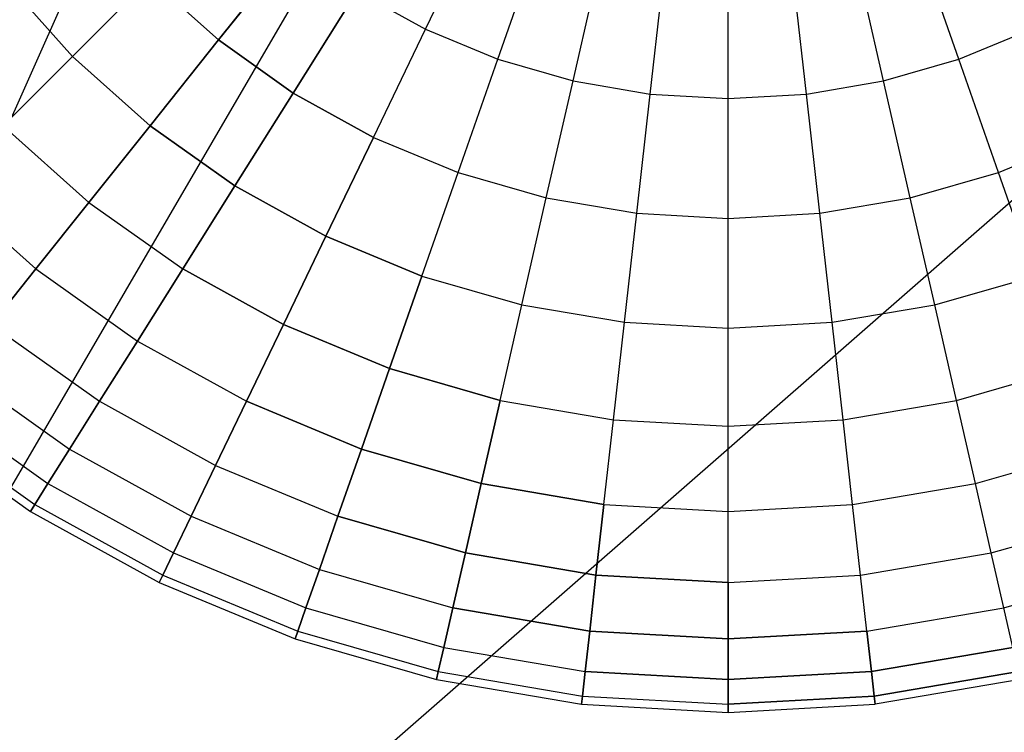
# Model space of a CAD drawing. Extents: x 0.2 to 44.2, y -21.9 to 24.
# Tile 190 of 239: x 26.5 to 32.5, y 5.8 to 10.2. Entities that reach past the tile are written whole.
import ezdxf

# ---------------------------------------------------------------- set-up
doc = ezdxf.new("R2010")
doc.units = 0
doc.header["$LTSCALE"] = 2.54
doc.layers.get('0').update_dxf_attribs({"color": 13, "linetype": 'CONTINUOUS'})

# ---------------------------------------------------------------- blocks, each defined once
blk = doc.blocks.new('KARO-10934_STL')
at = {"color": 0}
for p in [(28.9732, 15.2252, 125.8858), (28.9732, 15.2252, 125.8858), (30.5796, 14.402, 125.8858), (30.5796, 14.402, 125.8858), (34.7388, 10.9679, 125.8858), (34.7388, 10.9679, 125.8858)]:
    blk.add_line(p, (22.1855, 0, 125.7675), dxfattribs=at)
blk = doc.blocks.new('GRUPUJ_1')
at = {"color": 0}
for p, q in [((28.7555, 32.0456, 39.7151), (29.0962, 32.7531, 40.149)), ((28.7555, 32.0456, 39.7151), (29.0962, 32.7531, 40.149)), ((28.7555, 32.0456, 26.1675), (29.0962, 32.7531, 25.7335)), ((28.7555, 32.0456, 26.1675), (29.0962, 32.7531, 25.7335)), ((27.9485, 32.5527, 39.7151), (27.4923, 31.9807, 39.1959)), ((27.9485, 32.5527, 39.7151), (27.4923, 31.9807, 39.1959)), ((27.4923, 31.9807, 26.6866), (27.9485, 32.5527, 26.1675)), ((27.4923, 31.9807, 26.6866), (27.9485, 32.5527, 26.1675)), ((29.1965, 31.863, 39.7151), (29.4558, 32.6041, 40.149)), ((29.1965, 31.863, 39.7151), (29.4558, 32.6041, 40.149)), ((29.1965, 31.863, 26.1675), (29.4558, 32.6041, 25.7335)), ((29.1965, 31.863, 26.1675), (29.4558, 32.6041, 25.7335)), ((32.008, 31.863, 39.7151), (31.7487, 32.6041, 40.149)), ((32.008, 31.863, 39.7151), (31.7487, 32.6041, 40.149)), ((32.008, 31.863, 26.1675), (31.7487, 32.6041, 25.7335)), ((32.008, 31.863, 26.1675), (31.7487, 32.6041, 25.7335)), ((29.6552, 31.7309, 39.7151), (29.8299, 32.4964, 40.149)), ((29.6552, 31.7309, 39.7151), (29.8299, 32.4964, 40.149)), ((29.6552, 31.7309, 26.1675), (29.8299, 32.4964, 25.7335)), ((29.6552, 31.7309, 26.1675), (29.8299, 32.4964, 25.7335)), ((31.5494, 31.7309, 39.7151), (31.3746, 32.4964, 40.149)), ((31.5494, 31.7309, 39.7151), (31.3746, 32.4964, 40.149)), ((31.5494, 31.7309, 26.1675), (31.3746, 32.4964, 25.7335)), ((31.5494, 31.7309, 26.1675), (31.3746, 32.4964, 25.7335)), ((30.1257, 31.6509, 39.7151), (30.2136, 32.4312, 40.149)), ((30.1257, 31.6509, 39.7151), (30.2136, 32.4312, 40.149)), ((30.1257, 31.6509, 26.1675), (30.2136, 32.4312, 25.7335)), ((30.1257, 31.6509, 26.1675), (30.2136, 32.4312, 25.7335)), ((31.0788, 31.6509, 39.7151), (30.9909, 32.4312, 40.149)), ((31.0788, 31.6509, 39.7151), (30.9909, 32.4312, 40.149)), ((31.0788, 31.6509, 26.1675), (30.9909, 32.4312, 25.7335)), ((31.0788, 31.6509, 26.1675), (30.9909, 32.4312, 25.7335)), ((30.6023, 31.6241, 39.7151), (30.6023, 32.4093, 40.149)), ((30.6023, 31.6241, 39.7151), (30.6023, 32.4093, 40.149)), ((30.6023, 31.6241, 26.1675), (30.6023, 32.4093, 25.7335)), ((30.6023, 31.6241, 26.1675), (30.6023, 32.4093, 25.7335)), ((26.1796, 32.3534, 38.5981), (26.6023, 31.8804, 38.5981)), ((26.1796, 32.3534, 27.2844), (26.6023, 31.8804, 27.2844)), ((26.1796, 32.3534, 27.2844), (26.6023, 31.8804, 27.2844)), ((26.1796, 32.3534, 38.5981), (26.6023, 31.8804, 38.5981)), ((27.0753, 32.3534, 39.1959), (26.6023, 31.8804, 38.5981)), ((27.0753, 32.3534, 39.1959), (26.6023, 31.8804, 38.5981)), ((26.6023, 31.8804, 27.2844), (27.0753, 32.3534, 26.6866)), ((26.6023, 31.8804, 27.2844), (27.0753, 32.3534, 26.6866)), ((27.4923, 31.9807, 39.1959), (27.0753, 32.3534, 39.1959)), ((27.4923, 31.9807, 39.1959), (27.0753, 32.3534, 39.1959)), ((27.0753, 32.3534, 26.6866), (27.4923, 31.9807, 26.6866)), ((27.0753, 32.3534, 26.6866), (27.4923, 31.9807, 26.6866)), ((28.3378, 32.2765, 39.7151), (27.9485, 31.657, 39.1959)), ((28.3378, 32.2765, 39.7151), (27.9485, 31.657, 39.1959)), ((27.9485, 31.657, 26.6866), (28.3378, 32.2765, 26.1675)), ((27.9485, 31.657, 26.6866), (28.3378, 32.2765, 26.1675)), ((28.3378, 32.2765, 39.7151), (28.7555, 32.0456, 39.7151)), ((28.3378, 32.2765, 39.7151), (28.7555, 32.0456, 39.7151)), ((28.3378, 32.2765, 26.1675), (28.7555, 32.0456, 26.1675)), ((28.3378, 32.2765, 26.1675), (28.7555, 32.0456, 26.1675)), ((28.4381, 31.3864, 39.1959), (28.7555, 32.0456, 39.7151)), ((28.4381, 31.3864, 39.1959), (28.7555, 32.0456, 39.7151)), ((28.4381, 31.3864, 26.6866), (28.7555, 32.0456, 26.1675)), ((28.4381, 31.3864, 26.6866), (28.7555, 32.0456, 26.1675)), ((28.7555, 32.0456, 39.7151), (29.1965, 31.863, 39.7151)), ((28.7555, 32.0456, 39.7151), (29.1965, 31.863, 39.7151)), ((28.7555, 32.0456, 26.1675), (29.1965, 31.863, 26.1675)), ((28.7555, 32.0456, 26.1675), (29.1965, 31.863, 26.1675)), ((32.008, 31.863, 39.7151), (32.449, 32.0456, 39.7151)), ((32.008, 31.863, 39.7151), (32.449, 32.0456, 39.7151)), ((32.008, 31.863, 26.1675), (32.449, 32.0456, 26.1675)), ((32.008, 31.863, 26.1675), (32.449, 32.0456, 26.1675)), ((27.4923, 31.9807, 39.1959), (27.0753, 31.4577, 38.5981)), ((27.4923, 31.9807, 39.1959), (27.0753, 31.4577, 38.5981)), ((27.0753, 31.4577, 27.2844), (27.4923, 31.9807, 26.6866)), ((27.0753, 31.4577, 27.2844), (27.4923, 31.9807, 26.6866)), ((27.9485, 31.657, 39.1959), (27.4923, 31.9807, 39.1959)), ((27.9485, 31.657, 39.1959), (27.4923, 31.9807, 39.1959)), ((27.4923, 31.9807, 26.6866), (27.9485, 31.657, 26.6866)), ((27.4923, 31.9807, 26.6866), (27.9485, 31.657, 26.6866)), ((26.6023, 31.8804, 38.5981), (26.1796, 31.4577, 37.9292)), ((26.1796, 31.4577, 27.9534), (26.6023, 31.8804, 27.2844)), ((26.6023, 31.8804, 38.5981), (26.1796, 31.4577, 37.9292)), ((26.1796, 31.4577, 27.9534), (26.6023, 31.8804, 27.2844)), ((26.6023, 31.8804, 38.5981), (27.0753, 31.4577, 38.5981)), ((26.6023, 31.8804, 38.5981), (27.0753, 31.4577, 38.5981)), ((26.6023, 31.8804, 27.2844), (27.0753, 31.4577, 27.2844)), ((26.6023, 31.8804, 27.2844), (27.0753, 31.4577, 27.2844)), ((28.9549, 31.1724, 39.1959), (29.1965, 31.863, 39.7151)), ((28.9549, 31.1724, 39.1959), (29.1965, 31.863, 39.7151)), ((28.9549, 31.1724, 26.6866), (29.1965, 31.863, 26.1675)), ((28.9549, 31.1724, 26.6866), (29.1965, 31.863, 26.1675)), ((29.1965, 31.863, 39.7151), (29.6552, 31.7309, 39.7151)), ((29.1965, 31.863, 39.7151), (29.6552, 31.7309, 39.7151)), ((29.1965, 31.863, 26.1675), (29.6552, 31.7309, 26.1675)), ((29.1965, 31.863, 26.1675), (29.6552, 31.7309, 26.1675)), ((31.5494, 31.7309, 39.7151), (32.008, 31.863, 39.7151)), ((31.5494, 31.7309, 39.7151), (32.008, 31.863, 39.7151)), ((31.5494, 31.7309, 26.1675), (32.008, 31.863, 26.1675)), ((31.5494, 31.7309, 26.1675), (32.008, 31.863, 26.1675)), ((32.2497, 31.1724, 39.1959), (32.008, 31.863, 39.7151)), ((32.2497, 31.1724, 39.1959), (32.008, 31.863, 39.7151)), ((32.2497, 31.1724, 26.6866), (32.008, 31.863, 26.1675)), ((32.2497, 31.1724, 26.6866), (32.008, 31.863, 26.1675)), ((29.4923, 31.0175, 39.1959), (29.6552, 31.7309, 39.7151)), ((29.4923, 31.0175, 39.1959), (29.6552, 31.7309, 39.7151)), ((29.4923, 31.0175, 26.6866), (29.6552, 31.7309, 26.1675)), ((29.4923, 31.0175, 26.6866), (29.6552, 31.7309, 26.1675)), ((29.6552, 31.7309, 39.7151), (30.1257, 31.6509, 39.7151)), ((29.6552, 31.7309, 39.7151), (30.1257, 31.6509, 39.7151)), ((29.6552, 31.7309, 26.1675), (30.1257, 31.6509, 26.1675)), ((29.6552, 31.7309, 26.1675), (30.1257, 31.6509, 26.1675)), ((31.0788, 31.6509, 39.7151), (31.5494, 31.7309, 39.7151)), ((31.0788, 31.6509, 39.7151), (31.5494, 31.7309, 39.7151)), ((31.0788, 31.6509, 26.1675), (31.5494, 31.7309, 26.1675)), ((31.0788, 31.6509, 26.1675), (31.5494, 31.7309, 26.1675)), ((31.7122, 31.0175, 39.1959), (31.5494, 31.7309, 39.7151)), ((31.7122, 31.0175, 39.1959), (31.5494, 31.7309, 39.7151)), ((31.7122, 31.0175, 26.6866), (31.5494, 31.7309, 26.1675)), ((31.7122, 31.0175, 26.6866), (31.5494, 31.7309, 26.1675)), ((27.9485, 31.657, 39.1959), (27.5926, 31.0906, 38.5981)), ((27.9485, 31.657, 39.1959), (27.5926, 31.0906, 38.5981)), ((27.5926, 31.0906, 27.2844), (27.9485, 31.657, 26.6866)), ((27.5926, 31.0906, 27.2844), (27.9485, 31.657, 26.6866)), ((28.4381, 31.3864, 39.1959), (27.9485, 31.657, 39.1959)), ((28.4381, 31.3864, 39.1959), (27.9485, 31.657, 39.1959)), ((27.9485, 31.657, 26.6866), (28.4381, 31.3864, 26.6866)), ((27.9485, 31.657, 26.6866), (28.4381, 31.3864, 26.6866)), ((30.0438, 30.9238, 39.1959), (30.1257, 31.6509, 39.7151)), ((30.0438, 30.9238, 39.1959), (30.1257, 31.6509, 39.7151)), ((30.0438, 30.9238, 26.6866), (30.1257, 31.6509, 26.1675)), ((30.0438, 30.9238, 26.6866), (30.1257, 31.6509, 26.1675)), ((30.1257, 31.6509, 39.7151), (30.6023, 31.6241, 39.7151)), ((30.1257, 31.6509, 39.7151), (30.6023, 31.6241, 39.7151)), ((30.1257, 31.6509, 26.1675), (30.6023, 31.6241, 26.1675)), ((30.1257, 31.6509, 26.1675), (30.6023, 31.6241, 26.1675)), ((30.6023, 31.6241, 39.7151), (31.0788, 31.6509, 39.7151)), ((30.6023, 31.6241, 39.7151), (31.0788, 31.6509, 39.7151)), ((30.6023, 31.6241, 26.1675), (31.0788, 31.6509, 26.1675)), ((30.6023, 31.6241, 26.1675), (31.0788, 31.6509, 26.1675)), ((31.1607, 30.9238, 39.1959), (31.0788, 31.6509, 39.7151)), ((31.1607, 30.9238, 39.1959), (31.0788, 31.6509, 39.7151)), ((31.1607, 30.9238, 26.6866), (31.0788, 31.6509, 26.1675)), ((31.1607, 30.9238, 26.6866), (31.0788, 31.6509, 26.1675)), ((30.6023, 30.8925, 39.1959), (30.6023, 31.6241, 39.7151)), ((30.6023, 30.8925, 39.1959), (30.6023, 31.6241, 39.7151)), ((30.6023, 30.8925, 26.6866), (30.6023, 31.6241, 26.1675)), ((30.6023, 30.8925, 26.6866), (30.6023, 31.6241, 26.1675)), ((26.1796, 31.4577, 37.9292), (26.7025, 30.9903, 37.9292)), ((26.1796, 31.4577, 37.9292), (26.7025, 30.9903, 37.9292)), ((26.1796, 31.4577, 27.9534), (26.7025, 30.9903, 27.9534)), ((26.1796, 31.4577, 27.9534), (26.7025, 30.9903, 27.9534)), ((27.0753, 31.4577, 38.5981), (26.7025, 30.9903, 37.9292)), ((26.7025, 30.9903, 27.9534), (27.0753, 31.4577, 27.2844)), ((27.0753, 31.4577, 38.5981), (26.7025, 30.9903, 37.9292)), ((26.7025, 30.9903, 27.9534), (27.0753, 31.4577, 27.2844)), ((27.5926, 31.0906, 38.5981), (27.0753, 31.4577, 38.5981)), ((27.5926, 31.0906, 38.5981), (27.0753, 31.4577, 38.5981)), ((27.0753, 31.4577, 27.2844), (27.5926, 31.0906, 27.2844)), ((27.0753, 31.4577, 27.2844), (27.5926, 31.0906, 27.2844)), ((28.4381, 31.3864, 39.1959), (28.1478, 30.7837, 38.5981)), ((28.4381, 31.3864, 39.1959), (28.1478, 30.7837, 38.5981)), ((28.1478, 30.7837, 27.2844), (28.4381, 31.3864, 26.6866)), ((28.1478, 30.7837, 27.2844), (28.4381, 31.3864, 26.6866)), ((28.4381, 31.3864, 39.1959), (28.9549, 31.1724, 39.1959)), ((28.4381, 31.3864, 39.1959), (28.9549, 31.1724, 39.1959)), ((28.4381, 31.3864, 26.6866), (28.9549, 31.1724, 26.6866)), ((28.4381, 31.3864, 26.6866), (28.9549, 31.1724, 26.6866)), ((32.2497, 31.1724, 39.1959), (32.7664, 31.3864, 39.1959)), ((32.2497, 31.1724, 39.1959), (32.7664, 31.3864, 39.1959)), ((32.2497, 31.1724, 26.6866), (32.7664, 31.3864, 26.6866)), ((32.2497, 31.1724, 26.6866), (32.7664, 31.3864, 26.6866)), ((28.7339, 30.541, 38.5981), (28.9549, 31.1724, 39.1959)), ((28.7339, 30.541, 38.5981), (28.9549, 31.1724, 39.1959)), ((28.7339, 30.541, 27.2844), (28.9549, 31.1724, 26.6866)), ((28.7339, 30.541, 27.2844), (28.9549, 31.1724, 26.6866)), ((28.9549, 31.1724, 39.1959), (29.4923, 31.0175, 39.1959)), ((28.9549, 31.1724, 39.1959), (29.4923, 31.0175, 39.1959)), ((28.9549, 31.1724, 26.6866), (29.4923, 31.0175, 26.6866)), ((28.9549, 31.1724, 26.6866), (29.4923, 31.0175, 26.6866)), ((31.7122, 31.0175, 39.1959), (32.2497, 31.1724, 39.1959)), ((31.7122, 31.0175, 39.1959), (32.2497, 31.1724, 39.1959)), ((31.7122, 31.0175, 26.6866), (32.2497, 31.1724, 26.6866)), ((31.7122, 31.0175, 26.6866), (32.2497, 31.1724, 26.6866)), ((32.4706, 30.541, 38.5981), (32.2497, 31.1724, 39.1959)), ((32.4706, 30.541, 38.5981), (32.2497, 31.1724, 39.1959)), ((32.4706, 30.541, 27.2844), (32.2497, 31.1724, 26.6866)), ((32.4706, 30.541, 27.2844), (32.2497, 31.1724, 26.6866)), ((25.8125, 31.0906, 37.1975), (26.3789, 30.5844, 37.1975)), ((25.8125, 31.0906, 37.1975), (26.3789, 30.5844, 37.1975)), ((25.8125, 31.0906, 28.685), (26.3789, 30.5844, 28.685)), ((25.8125, 31.0906, 28.685), (26.3789, 30.5844, 28.685)), ((27.5926, 31.0906, 38.5981), (27.2746, 30.5844, 37.9292)), ((27.5926, 31.0906, 38.5981), (27.2746, 30.5844, 37.9292)), ((27.2746, 30.5844, 27.9534), (27.5926, 31.0906, 27.2844)), ((27.2746, 30.5844, 27.9534), (27.5926, 31.0906, 27.2844)), ((28.1478, 30.7837, 38.5981), (27.5926, 31.0906, 38.5981)), ((28.1478, 30.7837, 38.5981), (27.5926, 31.0906, 38.5981)), ((27.5926, 31.0906, 27.2844), (28.1478, 30.7837, 27.2844)), ((27.5926, 31.0906, 27.2844), (28.1478, 30.7837, 27.2844)), ((26.7025, 30.9903, 37.9292), (26.3789, 30.5844, 37.1975)), ((26.7025, 30.9903, 37.9292), (26.3789, 30.5844, 37.1975)), ((26.3789, 30.5844, 28.685), (26.7025, 30.9903, 27.9534)), ((26.3789, 30.5844, 28.685), (26.7025, 30.9903, 27.9534)), ((26.7025, 30.9903, 37.9292), (27.2746, 30.5844, 37.9292)), ((26.7025, 30.9903, 37.9292), (27.2746, 30.5844, 37.9292)), ((26.7025, 30.9903, 27.9534), (27.2746, 30.5844, 27.9534)), ((26.7025, 30.9903, 27.9534), (27.2746, 30.5844, 27.9534)), ((29.3435, 30.3654, 38.5981), (29.4923, 31.0175, 39.1959)), ((29.3435, 30.3654, 38.5981), (29.4923, 31.0175, 39.1959)), ((29.3435, 30.3654, 27.2844), (29.4923, 31.0175, 26.6866)), ((29.3435, 30.3654, 27.2844), (29.4923, 31.0175, 26.6866)), ((29.4923, 31.0175, 39.1959), (30.0438, 30.9238, 39.1959)), ((29.4923, 31.0175, 39.1959), (30.0438, 30.9238, 39.1959)), ((29.4923, 31.0175, 26.6866), (30.0438, 30.9238, 26.6866)), ((29.4923, 31.0175, 26.6866), (30.0438, 30.9238, 26.6866)), ((31.1607, 30.9238, 39.1959), (31.7122, 31.0175, 39.1959)), ((31.1607, 30.9238, 39.1959), (31.7122, 31.0175, 39.1959)), ((31.1607, 30.9238, 26.6866), (31.7122, 31.0175, 26.6866)), ((31.1607, 30.9238, 26.6866), (31.7122, 31.0175, 26.6866)), ((31.861, 30.3654, 38.5981), (31.7122, 31.0175, 39.1959)), ((31.861, 30.3654, 38.5981), (31.7122, 31.0175, 39.1959)), ((31.861, 30.3654, 27.2844), (31.7122, 31.0175, 26.6866)), ((31.861, 30.3654, 27.2844), (31.7122, 31.0175, 26.6866)), ((29.9689, 30.2591, 38.5981), (30.0438, 30.9238, 39.1959)), ((29.9689, 30.2591, 38.5981), (30.0438, 30.9238, 39.1959)), ((29.9689, 30.2591, 27.2844), (30.0438, 30.9238, 26.6866)), ((29.9689, 30.2591, 27.2844), (30.0438, 30.9238, 26.6866)), ((30.0438, 30.9238, 39.1959), (30.6023, 30.8925, 39.1959)), ((30.0438, 30.9238, 39.1959), (30.6023, 30.8925, 39.1959)), ((30.0438, 30.9238, 26.6866), (30.6023, 30.8925, 26.6866)), ((30.0438, 30.9238, 26.6866), (30.6023, 30.8925, 26.6866)), ((30.6023, 30.8925, 39.1959), (31.1607, 30.9238, 39.1959)), ((30.6023, 30.8925, 39.1959), (31.1607, 30.9238, 39.1959)), ((30.6023, 30.8925, 26.6866), (31.1607, 30.9238, 26.6866)), ((30.6023, 30.8925, 26.6866), (31.1607, 30.9238, 26.6866)), ((30.6023, 30.2235, 38.5981), (30.6023, 30.8925, 39.1959)), ((30.6023, 30.2235, 38.5981), (30.6023, 30.8925, 39.1959)), ((30.6023, 30.2235, 27.2844), (30.6023, 30.8925, 26.6866)), ((30.6023, 30.2235, 27.2844), (30.6023, 30.8925, 26.6866)), ((31.2356, 30.2591, 38.5981), (31.1607, 30.9238, 39.1959)), ((31.2356, 30.2591, 38.5981), (31.1607, 30.9238, 39.1959)), ((31.2356, 30.2591, 27.2844), (31.1607, 30.9238, 26.6866)), ((31.2356, 30.2591, 27.2844), (31.1607, 30.9238, 26.6866)), ((28.1478, 30.7837, 38.5981), (27.8885, 30.2451, 37.9292)), ((28.1478, 30.7837, 38.5981), (27.8885, 30.2451, 37.9292)), ((27.8885, 30.2451, 27.9534), (28.1478, 30.7837, 27.2844)), ((27.8885, 30.2451, 27.9534), (28.1478, 30.7837, 27.2844)), ((28.7339, 30.541, 38.5981), (28.1478, 30.7837, 38.5981)), ((28.7339, 30.541, 38.5981), (28.1478, 30.7837, 38.5981)), ((28.1478, 30.7837, 27.2844), (28.7339, 30.541, 27.2844)), ((28.1478, 30.7837, 27.2844), (28.7339, 30.541, 27.2844)), ((26.1083, 30.2451, 29.4702), (26.3789, 30.5844, 28.685)), ((26.3789, 30.5844, 37.1975), (26.1083, 30.2451, 36.4123)), ((26.1083, 30.2451, 29.4702), (26.3789, 30.5844, 28.685)), ((26.3789, 30.5844, 37.1975), (26.1083, 30.2451, 36.4123)), ((26.3789, 30.5844, 28.685), (26.9984, 30.1449, 28.685)), ((26.3789, 30.5844, 37.1975), (26.9984, 30.1449, 37.1975)), ((26.3789, 30.5844, 28.685), (26.9984, 30.1449, 28.685)), ((26.3789, 30.5844, 37.1975), (26.9984, 30.1449, 37.1975)), ((27.2746, 30.5844, 37.9292), (26.9984, 30.1449, 37.1975)), ((26.9984, 30.1449, 28.685), (27.2746, 30.5844, 27.9534)), ((27.2746, 30.5844, 37.9292), (26.9984, 30.1449, 37.1975)), ((26.9984, 30.1449, 28.685), (27.2746, 30.5844, 27.9534)), ((27.8885, 30.2451, 37.9292), (27.2746, 30.5844, 37.9292)), ((27.8885, 30.2451, 37.9292), (27.2746, 30.5844, 37.9292)), ((27.2746, 30.5844, 27.9534), (27.8885, 30.2451, 27.9534)), ((27.2746, 30.5844, 27.9534), (27.8885, 30.2451, 27.9534)), ((28.7339, 30.541, 38.5981), (28.5365, 29.9767, 37.9292)), ((28.7339, 30.541, 38.5981), (28.5365, 29.9767, 37.9292)), ((28.5365, 29.9767, 27.9534), (28.7339, 30.541, 27.2844)), ((28.5365, 29.9767, 27.9534), (28.7339, 30.541, 27.2844)), ((28.7339, 30.541, 38.5981), (29.3435, 30.3654, 38.5981)), ((28.7339, 30.541, 38.5981), (29.3435, 30.3654, 38.5981)), ((28.7339, 30.541, 27.2844), (29.3435, 30.3654, 27.2844)), ((28.7339, 30.541, 27.2844), (29.3435, 30.3654, 27.2844)), ((31.861, 30.3654, 38.5981), (32.4706, 30.541, 38.5981)), ((31.861, 30.3654, 38.5981), (32.4706, 30.541, 38.5981)), ((31.861, 30.3654, 27.2844), (32.4706, 30.541, 27.2844)), ((31.861, 30.3654, 27.2844), (32.4706, 30.541, 27.2844)), ((29.2105, 29.7826, 37.9292), (29.3435, 30.3654, 38.5981)), ((29.2105, 29.7826, 37.9292), (29.3435, 30.3654, 38.5981)), ((29.2105, 29.7826, 27.9534), (29.3435, 30.3654, 27.2844)), ((29.2105, 29.7826, 27.9534), (29.3435, 30.3654, 27.2844)), ((29.3435, 30.3654, 38.5981), (29.9689, 30.2591, 38.5981)), ((29.3435, 30.3654, 38.5981), (29.9689, 30.2591, 38.5981)), ((29.3435, 30.3654, 27.2844), (29.9689, 30.2591, 27.2844)), ((29.3435, 30.3654, 27.2844), (29.9689, 30.2591, 27.2844)), ((31.2356, 30.2591, 38.5981), (31.861, 30.3654, 38.5981)), ((31.2356, 30.2591, 38.5981), (31.861, 30.3654, 38.5981)), ((31.2356, 30.2591, 27.2844), (31.861, 30.3654, 27.2844)), ((31.2356, 30.2591, 27.2844), (31.861, 30.3654, 27.2844)), ((31.9941, 29.7826, 37.9292), (31.861, 30.3654, 38.5981)), ((31.9941, 29.7826, 37.9292), (31.861, 30.3654, 38.5981)), ((31.9941, 29.7826, 27.9534), (31.861, 30.3654, 27.2844)), ((31.9941, 29.7826, 27.9534), (31.861, 30.3654, 27.2844)), ((26.1083, 30.2451, 29.4702), (26.7675, 29.7774, 29.4702)), ((26.1083, 30.2451, 36.4123), (26.7675, 29.7774, 36.4123)), ((26.1083, 30.2451, 29.4702), (26.7675, 29.7774, 29.4702)), ((26.1083, 30.2451, 36.4123), (26.7675, 29.7774, 36.4123)), ((27.8885, 30.2451, 37.9292), (27.6632, 29.7774, 37.1975)), ((27.8885, 30.2451, 37.9292), (27.6632, 29.7774, 37.1975)), ((27.6632, 29.7774, 28.685), (27.8885, 30.2451, 27.9534)), ((27.6632, 29.7774, 28.685), (27.8885, 30.2451, 27.9534)), ((28.5365, 29.9767, 37.9292), (27.8885, 30.2451, 37.9292)), ((28.5365, 29.9767, 37.9292), (27.8885, 30.2451, 37.9292)), ((27.8885, 30.2451, 27.9534), (28.5365, 29.9767, 27.9534)), ((27.8885, 30.2451, 27.9534), (28.5365, 29.9767, 27.9534)), ((29.902, 29.6651, 37.9292), (29.9689, 30.2591, 38.5981)), ((29.902, 29.6651, 37.9292), (29.9689, 30.2591, 38.5981)), ((29.902, 29.6651, 27.9534), (29.9689, 30.2591, 27.2844)), ((29.902, 29.6651, 27.9534), (29.9689, 30.2591, 27.2844)), ((29.9689, 30.2591, 38.5981), (30.6023, 30.2235, 38.5981)), ((29.9689, 30.2591, 38.5981), (30.6023, 30.2235, 38.5981)), ((29.9689, 30.2591, 27.2844), (30.6023, 30.2235, 27.2844)), ((29.9689, 30.2591, 27.2844), (30.6023, 30.2235, 27.2844)), ((30.6023, 30.2235, 38.5981), (31.2356, 30.2591, 38.5981)), ((30.6023, 30.2235, 38.5981), (31.2356, 30.2591, 38.5981)), ((30.6023, 30.2235, 27.2844), (31.2356, 30.2591, 27.2844)), ((30.6023, 30.2235, 27.2844), (31.2356, 30.2591, 27.2844)), ((30.6023, 29.6257, 37.9292), (30.6023, 30.2235, 38.5981)), ((30.6023, 29.6257, 37.9292), (30.6023, 30.2235, 38.5981)), ((30.6023, 29.6257, 27.9534), (30.6023, 30.2235, 27.2844)), ((30.6023, 29.6257, 27.9534), (30.6023, 30.2235, 27.2844)), ((31.3026, 29.6651, 37.9292), (31.2356, 30.2591, 38.5981)), ((31.3026, 29.6651, 37.9292), (31.2356, 30.2591, 38.5981)), ((31.3026, 29.6651, 27.9534), (31.2356, 30.2591, 27.2844)), ((31.3026, 29.6651, 27.9534), (31.2356, 30.2591, 27.2844)), ((26.7675, 29.7774, 29.4702), (26.9984, 30.1449, 28.685)), ((26.9984, 30.1449, 37.1975), (26.7675, 29.7774, 36.4123)), ((26.7675, 29.7774, 29.4702), (26.9984, 30.1449, 28.685)), ((26.9984, 30.1449, 37.1975), (26.7675, 29.7774, 36.4123)), ((26.9984, 30.1449, 37.1975), (27.6632, 29.7774, 37.1975)), ((26.9984, 30.1449, 28.685), (27.6632, 29.7774, 28.685)), ((26.9984, 30.1449, 28.685), (27.6632, 29.7774, 28.685)), ((26.9984, 30.1449, 37.1975), (27.6632, 29.7774, 37.1975)), ((25.8942, 29.9767, 35.5835), (26.5849, 29.4867, 35.5835)), ((25.8942, 29.9767, 35.5835), (26.5849, 29.4867, 35.5835)), ((25.8942, 29.9767, 30.299), (26.5849, 29.4867, 30.299)), ((25.8942, 29.9767, 30.299), (26.5849, 29.4867, 30.299)), ((28.5365, 29.9767, 37.9292), (28.365, 29.4867, 37.1975)), ((28.5365, 29.9767, 37.9292), (28.365, 29.4867, 37.1975)), ((28.365, 29.4867, 28.685), (28.5365, 29.9767, 27.9534)), ((28.365, 29.4867, 28.685), (28.5365, 29.9767, 27.9534)), ((29.2105, 29.7826, 37.9292), (28.5365, 29.9767, 37.9292)), ((29.2105, 29.7826, 37.9292), (28.5365, 29.9767, 37.9292)), ((28.5365, 29.9767, 27.9534), (29.2105, 29.7826, 27.9534)), ((28.5365, 29.9767, 27.9534), (29.2105, 29.7826, 27.9534)), ((31.9941, 29.7826, 37.9292), (32.668, 29.9767, 37.9292)), ((31.9941, 29.7826, 37.9292), (32.668, 29.9767, 37.9292)), ((31.9941, 29.7826, 27.9534), (32.668, 29.9767, 27.9534)), ((31.9941, 29.7826, 27.9534), (32.668, 29.9767, 27.9534)), ((25.7394, 29.7826, 34.7214), (26.4527, 29.2764, 34.7214)), ((25.7394, 29.7826, 34.7214), (26.4527, 29.2764, 34.7214)), ((25.7394, 29.7826, 31.1611), (26.4527, 29.2764, 31.1611)), ((25.7394, 29.7826, 31.1611), (26.4527, 29.2764, 31.1611)), ((26.5849, 29.4867, 30.299), (26.7675, 29.7774, 29.4702)), ((26.7675, 29.7774, 36.4123), (26.5849, 29.4867, 35.5835)), ((26.7675, 29.7774, 36.4123), (26.5849, 29.4867, 35.5835)), ((26.5849, 29.4867, 30.299), (26.7675, 29.7774, 29.4702)), ((26.7675, 29.7774, 29.4702), (27.4749, 29.3864, 29.4702)), ((26.7675, 29.7774, 29.4702), (27.4749, 29.3864, 29.4702)), ((26.7675, 29.7774, 36.4123), (27.4749, 29.3864, 36.4123)), ((26.7675, 29.7774, 36.4123), (27.4749, 29.3864, 36.4123)), ((27.6632, 29.7774, 37.1975), (27.4749, 29.3864, 36.4123)), ((27.4749, 29.3864, 29.4702), (27.6632, 29.7774, 28.685)), ((27.4749, 29.3864, 29.4702), (27.6632, 29.7774, 28.685)), ((27.6632, 29.7774, 37.1975), (27.4749, 29.3864, 36.4123)), ((28.365, 29.4867, 37.1975), (27.6632, 29.7774, 37.1975)), ((28.365, 29.4867, 37.1975), (27.6632, 29.7774, 37.1975)), ((27.6632, 29.7774, 28.685), (28.365, 29.4867, 28.685)), ((27.6632, 29.7774, 28.685), (28.365, 29.4867, 28.685)), ((29.2105, 29.7826, 37.9292), (29.0949, 29.2764, 37.1975)), ((29.2105, 29.7826, 37.9292), (29.0949, 29.2764, 37.1975)), ((29.0949, 29.2764, 28.685), (29.2105, 29.7826, 27.9534)), ((29.0949, 29.2764, 28.685), (29.2105, 29.7826, 27.9534)), ((29.2105, 29.7826, 37.9292), (29.902, 29.6651, 37.9292)), ((29.2105, 29.7826, 37.9292), (29.902, 29.6651, 37.9292)), ((29.2105, 29.7826, 27.9534), (29.902, 29.6651, 27.9534)), ((29.2105, 29.7826, 27.9534), (29.902, 29.6651, 27.9534)), ((31.3026, 29.6651, 37.9292), (31.9941, 29.7826, 37.9292)), ((31.3026, 29.6651, 37.9292), (31.9941, 29.7826, 37.9292)), ((31.3026, 29.6651, 27.9534), (31.9941, 29.7826, 27.9534)), ((31.3026, 29.6651, 27.9534), (31.9941, 29.7826, 27.9534)), ((32.1096, 29.2764, 37.1975), (31.9941, 29.7826, 37.9292)), ((32.1096, 29.2764, 37.1975), (31.9941, 29.7826, 37.9292)), ((32.1096, 29.2764, 28.685), (31.9941, 29.7826, 27.9534)), ((32.1096, 29.2764, 28.685), (31.9941, 29.7826, 27.9534)), ((25.6143, 29.6257, 32.9413), (26.346, 29.1066, 32.9413)), ((25.6143, 29.6257, 32.9413), (26.346, 29.1066, 32.9413)), ((25.6457, 29.6651, 33.837), (26.3728, 29.1492, 33.837)), ((25.6457, 29.6651, 32.0456), (26.3728, 29.1492, 32.0456)), ((25.6457, 29.6651, 33.837), (26.3728, 29.1492, 33.837)), ((25.6457, 29.6651, 32.0456), (26.3728, 29.1492, 32.0456)), ((29.8438, 29.1492, 37.1975), (29.902, 29.6651, 37.9292)), ((29.8438, 29.1492, 37.1975), (29.902, 29.6651, 37.9292)), ((29.8438, 29.1492, 28.685), (29.902, 29.6651, 27.9534)), ((29.8438, 29.1492, 28.685), (29.902, 29.6651, 27.9534)), ((29.902, 29.6651, 37.9292), (30.6023, 29.6257, 37.9292)), ((29.902, 29.6651, 37.9292), (30.6023, 29.6257, 37.9292)), ((29.902, 29.6651, 27.9534), (30.6023, 29.6257, 27.9534)), ((29.902, 29.6651, 27.9534), (30.6023, 29.6257, 27.9534)), ((30.6023, 29.6257, 37.9292), (31.3026, 29.6651, 37.9292)), ((30.6023, 29.6257, 37.9292), (31.3026, 29.6651, 37.9292)), ((30.6023, 29.6257, 27.9534), (31.3026, 29.6651, 27.9534)), ((30.6023, 29.6257, 27.9534), (31.3026, 29.6651, 27.9534)), ((30.6023, 29.1066, 37.1975), (30.6023, 29.6257, 37.9292)), ((30.6023, 29.1066, 37.1975), (30.6023, 29.6257, 37.9292)), ((30.6023, 29.1066, 28.685), (30.6023, 29.6257, 27.9534)), ((30.6023, 29.1066, 28.685), (30.6023, 29.6257, 27.9534)), ((31.3607, 29.1492, 37.1975), (31.3026, 29.6651, 37.9292)), ((31.3607, 29.1492, 37.1975), (31.3026, 29.6651, 37.9292)), ((31.3607, 29.1492, 28.685), (31.3026, 29.6651, 27.9534)), ((31.3607, 29.1492, 28.685), (31.3026, 29.6651, 27.9534)), ((26.4527, 29.2764, 31.1611), (26.5849, 29.4867, 30.299)), ((26.5849, 29.4867, 35.5835), (26.4527, 29.2764, 34.7214)), ((26.5849, 29.4867, 35.5835), (26.4527, 29.2764, 34.7214)), ((26.4527, 29.2764, 31.1611), (26.5849, 29.4867, 30.299)), ((26.5849, 29.4867, 30.299), (27.326, 29.0771, 30.299)), ((26.5849, 29.4867, 35.5835), (27.326, 29.0771, 35.5835)), ((26.5849, 29.4867, 30.299), (27.326, 29.0771, 30.299)), ((26.5849, 29.4867, 35.5835), (27.326, 29.0771, 35.5835)), ((28.365, 29.4867, 37.1975), (28.2217, 29.0771, 36.4123)), ((28.365, 29.4867, 37.1975), (28.2217, 29.0771, 36.4123)), ((28.2217, 29.0771, 29.4702), (28.365, 29.4867, 28.685)), ((28.2217, 29.0771, 29.4702), (28.365, 29.4867, 28.685)), ((29.0949, 29.2764, 37.1975), (28.365, 29.4867, 37.1975)), ((29.0949, 29.2764, 37.1975), (28.365, 29.4867, 37.1975)), ((28.365, 29.4867, 28.685), (29.0949, 29.2764, 28.685)), ((28.365, 29.4867, 28.685), (29.0949, 29.2764, 28.685)), ((32.1096, 29.2764, 37.1975), (32.8395, 29.4867, 37.1975)), ((32.1096, 29.2764, 37.1975), (32.8395, 29.4867, 37.1975)), ((32.1096, 29.2764, 28.685), (32.8395, 29.4867, 28.685)), ((32.1096, 29.2764, 28.685), (32.8395, 29.4867, 28.685)), ((27.4749, 29.3864, 36.4123), (27.326, 29.0771, 35.5835)), ((27.326, 29.0771, 30.299), (27.4749, 29.3864, 29.4702)), ((27.4749, 29.3864, 36.4123), (27.326, 29.0771, 35.5835)), ((27.326, 29.0771, 30.299), (27.4749, 29.3864, 29.4702)), ((27.4749, 29.3864, 36.4123), (28.2217, 29.0771, 36.4123)), ((27.4749, 29.3864, 36.4123), (28.2217, 29.0771, 36.4123)), ((27.4749, 29.3864, 29.4702), (28.2217, 29.0771, 29.4702)), ((27.4749, 29.3864, 29.4702), (28.2217, 29.0771, 29.4702)), ((26.4527, 29.2764, 34.7214), (26.3728, 29.1492, 33.837)), ((26.3728, 29.1492, 32.0456), (26.4527, 29.2764, 31.1611)), ((26.4527, 29.2764, 34.7214), (26.3728, 29.1492, 33.837)), ((26.3728, 29.1492, 32.0456), (26.4527, 29.2764, 31.1611)), ((26.4527, 29.2764, 31.1611), (27.2182, 28.8534, 31.1611)), ((26.4527, 29.2764, 34.7214), (27.2182, 28.8534, 34.7214)), ((26.4527, 29.2764, 34.7214), (27.2182, 28.8534, 34.7214)), ((26.4527, 29.2764, 31.1611), (27.2182, 28.8534, 31.1611)), ((29.0949, 29.2764, 37.1975), (28.9984, 28.8534, 36.4123)), ((29.0949, 29.2764, 37.1975), (28.9984, 28.8534, 36.4123)), ((28.9984, 28.8534, 29.4702), (29.0949, 29.2764, 28.685)), ((28.9984, 28.8534, 29.4702), (29.0949, 29.2764, 28.685)), ((29.8438, 29.1492, 37.1975), (29.0949, 29.2764, 37.1975)), ((29.8438, 29.1492, 37.1975), (29.0949, 29.2764, 37.1975)), ((29.0949, 29.2764, 28.685), (29.8438, 29.1492, 28.685)), ((29.0949, 29.2764, 28.685), (29.8438, 29.1492, 28.685)), ((31.3607, 29.1492, 37.1975), (32.1096, 29.2764, 37.1975)), ((31.3607, 29.1492, 37.1975), (32.1096, 29.2764, 37.1975)), ((31.3607, 29.1492, 28.685), (32.1096, 29.2764, 28.685)), ((31.3607, 29.1492, 28.685), (32.1096, 29.2764, 28.685)), ((32.2061, 28.8534, 36.4123), (32.1096, 29.2764, 37.1975)), ((32.2061, 28.8534, 36.4123), (32.1096, 29.2764, 37.1975)), ((32.2061, 28.8534, 29.4702), (32.1096, 29.2764, 28.685)), ((32.2061, 28.8534, 29.4702), (32.1096, 29.2764, 28.685)), ((26.346, 29.1066, 32.9413), (26.3728, 29.1492, 32.0456)), ((26.3728, 29.1492, 33.837), (26.346, 29.1066, 32.9413)), ((26.346, 29.1066, 32.9413), (26.3728, 29.1492, 32.0456)), ((26.3728, 29.1492, 33.837), (26.346, 29.1066, 32.9413)), ((26.3728, 29.1492, 33.837), (27.153, 28.718, 33.837)), ((26.3728, 29.1492, 32.0456), (27.153, 28.718, 32.0456)), ((26.3728, 29.1492, 32.0456), (27.153, 28.718, 32.0456)), ((26.3728, 29.1492, 33.837), (27.153, 28.718, 33.837)), ((29.8438, 29.1492, 37.1975), (29.7952, 28.718, 36.4123)), ((29.8438, 29.1492, 37.1975), (29.7952, 28.718, 36.4123)), ((29.7952, 28.718, 29.4702), (29.8438, 29.1492, 28.685)), ((29.7952, 28.718, 29.4702), (29.8438, 29.1492, 28.685)), ((29.8438, 29.1492, 37.1975), (30.6023, 29.1066, 37.1975)), ((29.8438, 29.1492, 37.1975), (30.6023, 29.1066, 37.1975)), ((29.8438, 29.1492, 28.685), (30.6023, 29.1066, 28.685)), ((29.8438, 29.1492, 28.685), (30.6023, 29.1066, 28.685)), ((30.6023, 29.1066, 37.1975), (31.3607, 29.1492, 37.1975)), ((30.6023, 29.1066, 37.1975), (31.3607, 29.1492, 37.1975)), ((30.6023, 29.1066, 28.685), (31.3607, 29.1492, 28.685)), ((30.6023, 29.1066, 28.685), (31.3607, 29.1492, 28.685)), ((31.4093, 28.718, 36.4123), (31.3607, 29.1492, 37.1975)), ((31.4093, 28.718, 36.4123), (31.3607, 29.1492, 37.1975)), ((31.4093, 28.718, 29.4702), (31.3607, 29.1492, 28.685)), ((31.4093, 28.718, 29.4702), (31.3607, 29.1492, 28.685)), ((26.346, 29.1066, 32.9413), (27.1312, 28.6726, 32.9413)), ((26.346, 29.1066, 32.9413), (27.1312, 28.6726, 32.9413)), ((27.326, 29.0771, 35.5835), (27.2182, 28.8534, 34.7214)), ((27.2182, 28.8534, 31.1611), (27.326, 29.0771, 30.299)), ((27.326, 29.0771, 35.5835), (27.2182, 28.8534, 34.7214)), ((27.2182, 28.8534, 31.1611), (27.326, 29.0771, 30.299)), ((27.326, 29.0771, 35.5835), (28.1083, 28.7531, 35.5835)), ((27.326, 29.0771, 35.5835), (28.1083, 28.7531, 35.5835)), ((27.326, 29.0771, 30.299), (28.1083, 28.7531, 30.299)), ((27.326, 29.0771, 30.299), (28.1083, 28.7531, 30.299)), ((28.2217, 29.0771, 36.4123), (28.1083, 28.7531, 35.5835)), ((28.2217, 29.0771, 36.4123), (28.1083, 28.7531, 35.5835)), ((28.1083, 28.7531, 30.299), (28.2217, 29.0771, 29.4702)), ((28.1083, 28.7531, 30.299), (28.2217, 29.0771, 29.4702)), ((28.9984, 28.8534, 36.4123), (28.2217, 29.0771, 36.4123)), ((28.9984, 28.8534, 36.4123), (28.2217, 29.0771, 36.4123)), ((28.2217, 29.0771, 29.4702), (28.9984, 28.8534, 29.4702)), ((28.2217, 29.0771, 29.4702), (28.9984, 28.8534, 29.4702)), ((30.6023, 28.6726, 36.4123), (30.6023, 29.1066, 37.1975)), ((30.6023, 28.6726, 36.4123), (30.6023, 29.1066, 37.1975)), ((30.6023, 28.6726, 29.4702), (30.6023, 29.1066, 28.685)), ((30.6023, 28.6726, 29.4702), (30.6023, 29.1066, 28.685)), ((32.2061, 28.8534, 36.4123), (32.9828, 29.0771, 36.4123)), ((32.2061, 28.8534, 36.4123), (32.9828, 29.0771, 36.4123)), ((32.2061, 28.8534, 29.4702), (32.9828, 29.0771, 29.4702)), ((32.2061, 28.8534, 29.4702), (32.9828, 29.0771, 29.4702)), ((27.2182, 28.8534, 34.7214), (27.153, 28.718, 33.837)), ((27.2182, 28.8534, 34.7214), (27.153, 28.718, 33.837)), ((27.153, 28.718, 32.0456), (27.2182, 28.8534, 31.1611)), ((27.153, 28.718, 32.0456), (27.2182, 28.8534, 31.1611)), ((27.2182, 28.8534, 34.7214), (28.0263, 28.5186, 34.7214)), ((27.2182, 28.8534, 34.7214), (28.0263, 28.5186, 34.7214)), ((27.2182, 28.8534, 31.1611), (28.0263, 28.5186, 31.1611)), ((27.2182, 28.8534, 31.1611), (28.0263, 28.5186, 31.1611)), ((28.9984, 28.8534, 36.4123), (28.922, 28.5186, 35.5835)), ((28.9984, 28.8534, 36.4123), (28.922, 28.5186, 35.5835)), ((28.922, 28.5186, 30.299), (28.9984, 28.8534, 29.4702)), ((28.922, 28.5186, 30.299), (28.9984, 28.8534, 29.4702)), ((29.7952, 28.718, 36.4123), (28.9984, 28.8534, 36.4123)), ((29.7952, 28.718, 36.4123), (28.9984, 28.8534, 36.4123)), ((28.9984, 28.8534, 29.4702), (29.7952, 28.718, 29.4702)), ((28.9984, 28.8534, 29.4702), (29.7952, 28.718, 29.4702)), ((31.4093, 28.718, 36.4123), (32.2061, 28.8534, 36.4123)), ((31.4093, 28.718, 36.4123), (32.2061, 28.8534, 36.4123)), ((31.4093, 28.718, 29.4702), (32.2061, 28.8534, 29.4702)), ((31.4093, 28.718, 29.4702), (32.2061, 28.8534, 29.4702)), ((32.2825, 28.5186, 35.5835), (32.2061, 28.8534, 36.4123)), ((32.2825, 28.5186, 35.5835), (32.2061, 28.8534, 36.4123)), ((32.2825, 28.5186, 30.299), (32.2061, 28.8534, 29.4702)), ((32.2825, 28.5186, 30.299), (32.2061, 28.8534, 29.4702)), ((27.153, 28.718, 33.837), (27.1312, 28.6726, 32.9413)), ((27.1312, 28.6726, 32.9413), (27.153, 28.718, 32.0456)), ((27.1312, 28.6726, 32.9413), (27.153, 28.718, 32.0456)), ((27.153, 28.718, 33.837), (27.1312, 28.6726, 32.9413)), ((27.153, 28.718, 33.837), (27.9766, 28.3768, 33.837)), ((27.153, 28.718, 33.837), (27.9766, 28.3768, 33.837)), ((27.153, 28.718, 32.0456), (27.9766, 28.3768, 32.0456)), ((27.153, 28.718, 32.0456), (27.9766, 28.3768, 32.0456)), ((28.1083, 28.7531, 35.5835), (28.0263, 28.5186, 34.7214)), ((28.1083, 28.7531, 35.5835), (28.0263, 28.5186, 34.7214)), ((28.0263, 28.5186, 31.1611), (28.1083, 28.7531, 30.299)), ((28.0263, 28.5186, 31.1611), (28.1083, 28.7531, 30.299)), ((28.1083, 28.7531, 35.5835), (28.922, 28.5186, 35.5835)), ((28.1083, 28.7531, 35.5835), (28.922, 28.5186, 35.5835)), ((28.1083, 28.7531, 30.299), (28.922, 28.5186, 30.299)), ((28.1083, 28.7531, 30.299), (28.922, 28.5186, 30.299)), ((29.7952, 28.718, 36.4123), (29.7568, 28.3768, 35.5835)), ((29.7952, 28.718, 36.4123), (29.7568, 28.3768, 35.5835)), ((29.7568, 28.3768, 30.299), (29.7952, 28.718, 29.4702)), ((29.7568, 28.3768, 30.299), (29.7952, 28.718, 29.4702)), ((30.6023, 28.6726, 36.4123), (29.7952, 28.718, 36.4123)), ((30.6023, 28.6726, 36.4123), (29.7952, 28.718, 36.4123)), ((29.7952, 28.718, 29.4702), (30.6023, 28.6726, 29.4702)), ((29.7952, 28.718, 29.4702), (30.6023, 28.6726, 29.4702)), ((30.6023, 28.6726, 36.4123), (31.4093, 28.718, 36.4123)), ((30.6023, 28.6726, 36.4123), (31.4093, 28.718, 36.4123)), ((30.6023, 28.6726, 29.4702), (31.4093, 28.718, 29.4702)), ((30.6023, 28.6726, 29.4702), (31.4093, 28.718, 29.4702)), ((31.4477, 28.3768, 35.5835), (31.4093, 28.718, 36.4123)), ((31.4477, 28.3768, 35.5835), (31.4093, 28.718, 36.4123)), ((31.4477, 28.3768, 30.299), (31.4093, 28.718, 29.4702)), ((31.4477, 28.3768, 30.299), (31.4093, 28.718, 29.4702)), ((32.2825, 28.5186, 35.5835), (33.0962, 28.7531, 35.5835)), ((32.2825, 28.5186, 35.5835), (33.0962, 28.7531, 35.5835)), ((32.2825, 28.5186, 30.299), (33.0962, 28.7531, 30.299)), ((32.2825, 28.5186, 30.299), (33.0962, 28.7531, 30.299)), ((27.1312, 28.6726, 32.9413), (27.96, 28.3293, 32.9413)), ((27.1312, 28.6726, 32.9413), (27.96, 28.3293, 32.9413)), ((30.6023, 28.6726, 36.4123), (30.6023, 28.3293, 35.5835)), ((30.6023, 28.6726, 36.4123), (30.6023, 28.3293, 35.5835)), ((30.6023, 28.3293, 30.299), (30.6023, 28.6726, 29.4702)), ((30.6023, 28.3293, 30.299), (30.6023, 28.6726, 29.4702)), ((28.0263, 28.5186, 34.7214), (27.9766, 28.3768, 33.837)), ((27.9766, 28.3768, 32.0456), (28.0263, 28.5186, 31.1611)), ((28.0263, 28.5186, 34.7214), (27.9766, 28.3768, 33.837)), ((27.9766, 28.3768, 32.0456), (28.0263, 28.5186, 31.1611)), ((28.0263, 28.5186, 31.1611), (28.8667, 28.2765, 31.1611)), ((28.0263, 28.5186, 34.7214), (28.8667, 28.2765, 34.7214)), ((28.0263, 28.5186, 34.7214), (28.8667, 28.2765, 34.7214)), ((28.0263, 28.5186, 31.1611), (28.8667, 28.2765, 31.1611)), ((28.922, 28.5186, 35.5835), (28.8667, 28.2765, 34.7214)), ((28.8667, 28.2765, 31.1611), (28.922, 28.5186, 30.299)), ((28.922, 28.5186, 35.5835), (28.8667, 28.2765, 34.7214)), ((28.8667, 28.2765, 31.1611), (28.922, 28.5186, 30.299)), ((29.7568, 28.3768, 35.5835), (28.922, 28.5186, 35.5835)), ((29.7568, 28.3768, 35.5835), (28.922, 28.5186, 35.5835)), ((28.922, 28.5186, 30.299), (29.7568, 28.3768, 30.299)), ((28.922, 28.5186, 30.299), (29.7568, 28.3768, 30.299)), ((31.4477, 28.3768, 35.5835), (32.2825, 28.5186, 35.5835)), ((31.4477, 28.3768, 35.5835), (32.2825, 28.5186, 35.5835)), ((31.4477, 28.3768, 30.299), (32.2825, 28.5186, 30.299)), ((31.4477, 28.3768, 30.299), (32.2825, 28.5186, 30.299)), ((32.3378, 28.2765, 34.7214), (32.2825, 28.5186, 35.5835)), ((32.3378, 28.2765, 34.7214), (32.2825, 28.5186, 35.5835)), ((32.3378, 28.2765, 31.1611), (32.2825, 28.5186, 30.299)), ((32.3378, 28.2765, 31.1611), (32.2825, 28.5186, 30.299)), ((27.9766, 28.3768, 33.837), (27.96, 28.3293, 32.9413)), ((27.96, 28.3293, 32.9413), (27.9766, 28.3768, 32.0456)), ((27.9766, 28.3768, 33.837), (27.96, 28.3293, 32.9413)), ((27.96, 28.3293, 32.9413), (27.9766, 28.3768, 32.0456)), ((27.9766, 28.3768, 33.837), (28.8333, 28.13, 33.837)), ((27.9766, 28.3768, 32.0456), (28.8333, 28.13, 32.0456)), ((27.9766, 28.3768, 32.0456), (28.8333, 28.13, 32.0456)), ((27.9766, 28.3768, 33.837), (28.8333, 28.13, 33.837)), ((29.7568, 28.3768, 35.5835), (29.729, 28.13, 34.7214)), ((29.7568, 28.3768, 35.5835), (29.729, 28.13, 34.7214)), ((29.729, 28.13, 31.1611), (29.7568, 28.3768, 30.299)), ((29.729, 28.13, 31.1611), (29.7568, 28.3768, 30.299)), ((30.6023, 28.3293, 35.5835), (29.7568, 28.3768, 35.5835)), ((30.6023, 28.3293, 35.5835), (29.7568, 28.3768, 35.5835)), ((29.7568, 28.3768, 30.299), (30.6023, 28.3293, 30.299)), ((29.7568, 28.3768, 30.299), (30.6023, 28.3293, 30.299)), ((31.4477, 28.3768, 35.5835), (30.6023, 28.3293, 35.5835)), ((31.4477, 28.3768, 35.5835), (30.6023, 28.3293, 35.5835)), ((30.6023, 28.3293, 30.299), (31.4477, 28.3768, 30.299)), ((30.6023, 28.3293, 30.299), (31.4477, 28.3768, 30.299)), ((31.4477, 28.3768, 35.5835), (31.4755, 28.13, 34.7214)), ((31.4477, 28.3768, 35.5835), (31.4755, 28.13, 34.7214)), ((31.4755, 28.13, 31.1611), (31.4477, 28.3768, 30.299)), ((31.4755, 28.13, 31.1611), (31.4477, 28.3768, 30.299)), ((27.96, 28.3293, 32.9413), (28.8221, 28.081, 32.9413)), ((27.96, 28.3293, 32.9413), (28.8221, 28.081, 32.9413)), ((30.6023, 28.3293, 35.5835), (30.6023, 28.081, 34.7214)), ((30.6023, 28.3293, 35.5835), (30.6023, 28.081, 34.7214)), ((30.6023, 28.081, 31.1611), (30.6023, 28.3293, 30.299)), ((30.6023, 28.081, 31.1611), (30.6023, 28.3293, 30.299)), ((28.8667, 28.2765, 34.7214), (28.8333, 28.13, 33.837)), ((28.8333, 28.13, 32.0456), (28.8667, 28.2765, 31.1611)), ((28.8333, 28.13, 32.0456), (28.8667, 28.2765, 31.1611)), ((28.8667, 28.2765, 34.7214), (28.8333, 28.13, 33.837)), ((28.8667, 28.2765, 34.7214), (29.729, 28.13, 34.7214)), ((28.8667, 28.2765, 31.1611), (29.729, 28.13, 31.1611)), ((28.8667, 28.2765, 34.7214), (29.729, 28.13, 34.7214)), ((28.8667, 28.2765, 31.1611), (29.729, 28.13, 31.1611)), ((32.3378, 28.2765, 34.7214), (31.4755, 28.13, 34.7214)), ((32.3378, 28.2765, 34.7214), (31.4755, 28.13, 34.7214)), ((31.4755, 28.13, 31.1611), (32.3378, 28.2765, 31.1611)), ((31.4755, 28.13, 31.1611), (32.3378, 28.2765, 31.1611)), ((28.8333, 28.13, 33.837), (28.8221, 28.081, 32.9413)), ((28.8221, 28.081, 32.9413), (28.8333, 28.13, 32.0456)), ((28.8333, 28.13, 33.837), (28.8221, 28.081, 32.9413)), ((28.8221, 28.081, 32.9413), (28.8333, 28.13, 32.0456)), ((28.8333, 28.13, 33.837), (29.7122, 27.9807, 33.837)), ((28.8333, 28.13, 33.837), (29.7122, 27.9807, 33.837)), ((28.8333, 28.13, 32.0456), (29.7122, 27.9807, 32.0456)), ((28.8333, 28.13, 32.0456), (29.7122, 27.9807, 32.0456)), ((29.729, 28.13, 34.7214), (29.7122, 27.9807, 33.837)), ((29.7122, 27.9807, 32.0456), (29.729, 28.13, 31.1611)), ((29.729, 28.13, 34.7214), (29.7122, 27.9807, 33.837)), ((29.7122, 27.9807, 32.0456), (29.729, 28.13, 31.1611)), ((30.6023, 28.081, 34.7214), (29.729, 28.13, 34.7214)), ((30.6023, 28.081, 34.7214), (29.729, 28.13, 34.7214)), ((29.729, 28.13, 31.1611), (30.6023, 28.081, 31.1611)), ((29.729, 28.13, 31.1611), (30.6023, 28.081, 31.1611)), ((31.4755, 28.13, 34.7214), (30.6023, 28.081, 34.7214)), ((31.4755, 28.13, 34.7214), (30.6023, 28.081, 34.7214)), ((30.6023, 28.081, 31.1611), (31.4755, 28.13, 31.1611)), ((30.6023, 28.081, 31.1611), (31.4755, 28.13, 31.1611)), ((31.4755, 28.13, 34.7214), (31.4923, 27.9807, 33.837)), ((31.4755, 28.13, 34.7214), (31.4923, 27.9807, 33.837)), ((31.4923, 27.9807, 32.0456), (31.4755, 28.13, 31.1611)), ((31.4923, 27.9807, 32.0456), (31.4755, 28.13, 31.1611)), ((31.4923, 27.9807, 32.0456), (32.3712, 28.13, 32.0456)), ((32.3712, 28.13, 33.837), (31.4923, 27.9807, 33.837)), ((32.3712, 28.13, 33.837), (31.4923, 27.9807, 33.837)), ((31.4923, 27.9807, 32.0456), (32.3712, 28.13, 32.0456)), ((28.8221, 28.081, 32.9413), (29.7065, 27.9307, 32.9413)), ((28.8221, 28.081, 32.9413), (29.7065, 27.9307, 32.9413)), ((30.6023, 28.081, 34.7214), (30.6023, 27.9307, 33.837)), ((30.6023, 28.081, 34.7214), (30.6023, 27.9307, 33.837)), ((30.6023, 27.9307, 32.0456), (30.6023, 28.081, 31.1611)), ((30.6023, 27.9307, 32.0456), (30.6023, 28.081, 31.1611)), ((32.3824, 28.081, 32.9413), (31.498, 27.9307, 32.9413)), ((32.3824, 28.081, 32.9413), (31.498, 27.9307, 32.9413)), ((29.7122, 27.9807, 33.837), (29.7065, 27.9307, 32.9413)), ((29.7065, 27.9307, 32.9413), (29.7122, 27.9807, 32.0456)), ((29.7065, 27.9307, 32.9413), (29.7122, 27.9807, 32.0456)), ((29.7122, 27.9807, 33.837), (29.7065, 27.9307, 32.9413)), ((29.7065, 27.9307, 32.9413), (30.6023, 27.8804, 32.9413)), ((29.7065, 27.9307, 32.9413), (30.6023, 27.8804, 32.9413)), ((29.7122, 27.9807, 33.837), (30.6023, 27.9307, 33.837)), ((29.7122, 27.9807, 32.0456), (30.6023, 27.9307, 32.0456)), ((29.7122, 27.9807, 32.0456), (30.6023, 27.9307, 32.0456)), ((29.7122, 27.9807, 33.837), (30.6023, 27.9307, 33.837)), ((31.4923, 27.9807, 33.837), (30.6023, 27.9307, 33.837)), ((31.4923, 27.9807, 33.837), (30.6023, 27.9307, 33.837)), ((30.6023, 27.9307, 32.0456), (31.4923, 27.9807, 32.0456)), ((30.6023, 27.9307, 32.0456), (31.4923, 27.9807, 32.0456)), ((30.6023, 27.8804, 32.9413), (31.498, 27.9307, 32.9413)), ((30.6023, 27.9307, 33.837), (30.6023, 27.8804, 32.9413)), ((30.6023, 27.8804, 32.9413), (30.6023, 27.9307, 32.0456)), ((30.6023, 27.9307, 33.837), (30.6023, 27.8804, 32.9413)), ((30.6023, 27.8804, 32.9413), (31.498, 27.9307, 32.9413)), ((30.6023, 27.8804, 32.9413), (30.6023, 27.9307, 32.0456)), ((31.498, 27.9307, 32.9413), (31.4923, 27.9807, 32.0456)), ((31.4923, 27.9807, 33.837), (31.498, 27.9307, 32.9413)), ((31.4923, 27.9807, 33.837), (31.498, 27.9307, 32.9413)), ((31.498, 27.9307, 32.9413), (31.4923, 27.9807, 32.0456))]:
    blk.add_line(p, q, dxfattribs=at)
blk = doc.blocks.new('GRUPUJ_3')
at = {"color": 0}
for name, p in [('GRUPUJ_1', (0, 0)), ('KARO-10934_STL', (-0.2222, 21.9402, -1.2505))]:
    blk.add_blockref(name, p, dxfattribs=at)

msp = doc.modelspace()

# ---------------------------------------------------------------- block references
at = {"color": 0}
msp.add_blockref('GRUPUJ_3', (0.2222, -21.9402, 1.2505), dxfattribs=at)

doc.saveas('drawing.dxf')
